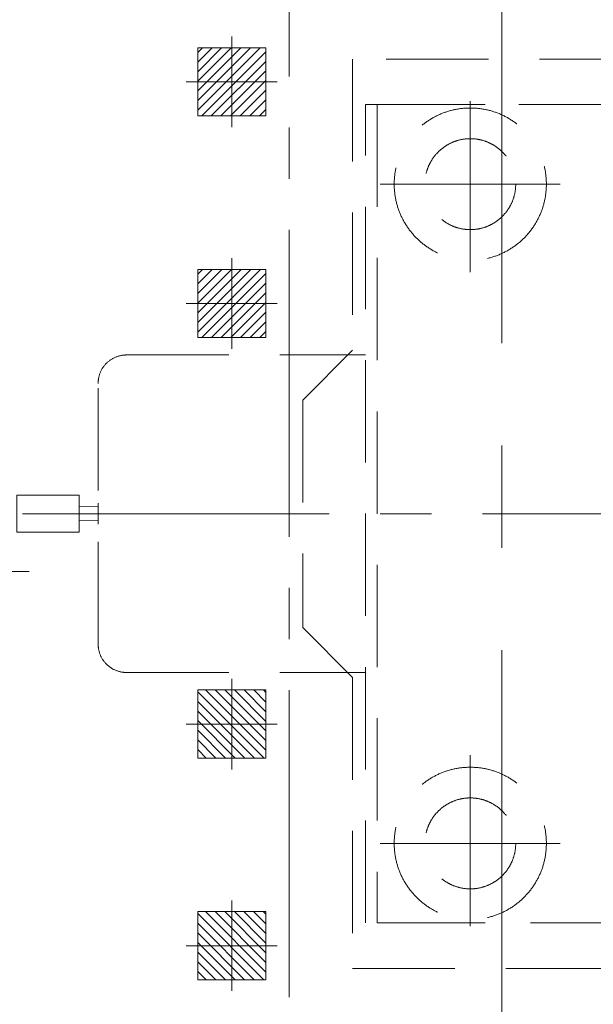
# Model space of a CAD drawing. Header units: inches. Extents: x 0 to 1545919, y 0 to 23143738.
# Tile 108 of 197: x 103761 to 106287, y 172779 to 177111. Entities that reach past the tile are written whole.
import ezdxf

# ---------------------------------------------------------------- set-up
doc = ezdxf.new("R2010")
doc.units = ezdxf.units.IN
doc.header["$LTSCALE"] = 1800
doc.header["$MEASUREMENT"] = 0
for name, pattern in [('CENTER', [2, 1.25, -0.25, 0.25, -0.25]), ('CENTER2', [1.125, 0.75, -0.125, 0.125, -0.125]), ('HIDDEN', [0.375, 0.25, -0.125])]:
    doc.linetypes.add(name, pattern=pattern)
doc.layers.get('0').update_dxf_attribs({"color": 253, "lineweight": 5})
for name, color, linetype, lineweight in [('CEN', 8, 'CENTER', 18), ('EP', 40, 'Continuous', 18), ('EQUIP', 8, 'HIDDEN', 9)]:
    doc.layers.add(name, color=color, linetype=linetype, lineweight=lineweight)
doc.layers.add('TDBFP_EP', color=40, linetype='Continuous', lineweight=18, plot=False)

# ---------------------------------------------------------------- blocks, each defined once
blk = doc.blocks.new('A$C23835BA3')
at = {"layer": 'CEN'}
blk.add_line((0, -2850), (0, 2850), dxfattribs=at)
blk = doc.blocks.new('PLATEU')
at = {"layer": 'EP'}
h = blk.add_hatch(dxfattribs=at)
h.set_pattern_fill('ANSI31', color=256, scale=0.8, style=0)
h.paths.add_polyline_path([(-0.5, -0.5), (0.5, -0.5), (0.5, 0.5), (-0.5, 0.5)])
at = {"layer": 'CEN'}
for p, q in [((0, 0.664), (0, -0.664)), ((-0.668, 0), (0.668, 0))]:
    blk.add_line(p, q, dxfattribs=at)
at = {"layer": 'EP'}
blk.add_lwpolyline([(-0.5, -0.5), (0.5, -0.5), (0.5, 0.5), (-0.5, 0.5)], close=True, dxfattribs=at)
blk = doc.blocks.new('A$C497815BE')
at = {"layer": 'TDBFP_EP', "xscale": 300, "yscale": 300, "zscale": 300}
for p in [(-5080.2, 1900), (-5080.2, 925)]:
    blk.add_blockref('PLATEU', p, dxfattribs=at)
at = {"layer": 'TDBFP_EP', "xscale": -300, "yscale": 300, "zscale": 300, "rotation": 180}
for p in [(-5080.2, -925), (-5080.2, -1900)]:
    blk.add_blockref('PLATEU', p, dxfattribs=at)
blk = doc.blocks.new('TDBFP (1x50%)')
for p, q in [((-5543.8, 698.6), (-4492, 698.6)), ((-5668.8, -573), (-5668.8, 573.6)), ((-5543.8, -698), (-4492, -698))]:
    blk.add_line(p, q)
for points in [[(-3275.2, 1900), (-3275.2, 2000), (-4548.2, 2000), (-4548.2, 720), (-4768.2, 500), (-4768.2, -500), (-4548.2, -720), (-4548.2, -2000), (-3275.2, -2000), (-3275.2, -1900), (-1530.2, -1900), (-1530.2, 1900)], [(-3290.1, -1799.2), (-4492, -1799.2), (-4492, 1800.3), (-3290.1, 1800.3)], [(-3290.1, 1800.3), (-4439.5, 1800.3), (-4439.5, -1799.2), (-3290.1, -1799.2)]]:
    blk.add_lwpolyline(points, close=True)
blk.add_lwpolyline([(-6026.9, 81.2), (-6026.9, -81.2), (-5751.9, -81.2), (-5751.9, 81.2), (-6026.9, 81.2)])
at = {"const_width": 3.22}
for points in [[(-5668.8, 47.7), (-5668.8, -46.1)], [(-5751.9, 30.8), (-5668.8, 30.8)], [(-5668.8, -30.8), (-5751.9, -30.8)]]:
    blk.add_lwpolyline(points, dxfattribs=at)
for centre, radius in [((-4030.2, 1450), 335), ((-4030.2, 1450), 200), ((-4030.2, -1450), 335), ((-4030.2, -1450), 200)]:
    blk.add_circle(centre, radius)
for centre, start, end in [((-5543.8, 573.6), 90, 180), ((-5543.8, -573), 180, 270)]:
    blk.add_arc(centre, 125, start, end)
at = {"layer": 'CEN', "linetype": 'CENTER2'}
for p, q in [((-4828.2, -2126), (-4828.2, 2530.7)), ((-4030.2, 1814.7), (-4030.2, 1062.4)), ((-4426.5, 1450), (-3633.8, 1450)), ((-6001.6, 0), (4431.2, 0)), ((-11173.6, -254), (-5972.4, -254)), ((-4030.2, -1814.7), (-4030.2, -1062.4)), ((-4426.5, -1450), (-3633.8, -1450))]:
    blk.add_line(p, q, dxfattribs=at)

msp = doc.modelspace()

# ---------------------------------------------------------------- block references
msp.add_blockref('A$C23835BA3', (105884.153, 174937.047))
at = {"layer": 'EQUIP'}
msp.add_blockref('TDBFP (1x50%)', (109775.003, 174937.047), dxfattribs=at)
at = {"layer": 'TDBFP_EP'}
msp.add_blockref('A$C497815BE', (109775.003, 174937.047), dxfattribs=at)

doc.saveas('drawing.dxf')
